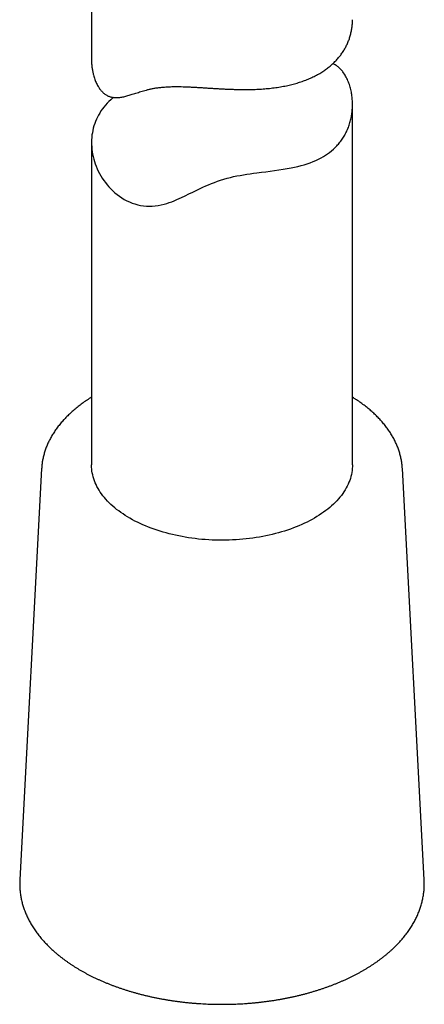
# Model space of a CAD drawing. Header units: millimetres. Extents: x 8 to 384, y 12 to 695.
# Tile 1 of 17: x 326 to 349, y 44 to 100. Entities that reach past the tile are written whole.
import ezdxf

# ---------------------------------------------------------------- set-up
doc = ezdxf.new("R2010")
doc.units = ezdxf.units.MM

msp = doc.modelspace()

# ---------------------------------------------------------------- linework, layer by layer
at = {"color": 7, "linetype": 'Continuous', "lineweight": 30}
for p, q in [((329.751, 114.992), (329.751, 98.103)), ((344.751, 74.791), (344.751, 95.517)), ((329.751, 93.327), (329.751, 74.791)), ((326.885, 74.583), (325.629, 50.926)), ((348.873, 50.926), (347.617, 74.583)), ((325.629, 50.926), (325.629, 50.927))]:
    msp.add_line(p, q, dxfattribs=at)
at = {"color": 7, "linetype": 'Continuous', "lineweight": 30, "flags": 128}
for points in [[(331.006, 95.919), (330.967, 95.887), (330.857, 95.79), (330.751, 95.689), (330.65, 95.585), (330.554, 95.478), (330.463, 95.368), (330.377, 95.255), (330.296, 95.139), (330.221, 95.02), (330.151, 94.899), (330.088, 94.78), (330.032, 94.66), (329.98, 94.536), (329.933, 94.411), (329.892, 94.284), (329.855, 94.156), (329.825, 94.025), (329.799, 93.893), (329.779, 93.759), (329.764, 93.624), (329.755, 93.488), (329.751, 93.351), (329.753, 93.213), (329.76, 93.074), (329.773, 92.935), (329.792, 92.795), (329.816, 92.655), (329.845, 92.515), (329.88, 92.375), (329.921, 92.236), (329.967, 92.097), (330.019, 91.959), (330.077, 91.822), (330.14, 91.686), (330.209, 91.549), (330.285, 91.415), (330.366, 91.282), (330.453, 91.152), (330.546, 91.024), (330.644, 90.9), (330.748, 90.778), (330.858, 90.661), (330.973, 90.547), (331.094, 90.439), (331.221, 90.335), (331.352, 90.237), (331.489, 90.145), (331.63, 90.06), (331.776, 89.981), (331.927, 89.91), (332.082, 89.847), (332.241, 89.793), (332.404, 89.747), (332.571, 89.71), (332.736, 89.684), (332.903, 89.668), (333.072, 89.661), (333.243, 89.664), (333.414, 89.678), (333.585, 89.702), (333.757, 89.735), (333.927, 89.778), (334.073, 89.822), (334.218, 89.871), (334.363, 89.924), (334.507, 89.982), (334.652, 90.043), (334.797, 90.108), (335.089, 90.244), (335.385, 90.388), (335.535, 90.462), (335.687, 90.536), (335.842, 90.61), (335.999, 90.685), (336.158, 90.759), (336.321, 90.831), (336.484, 90.902), (336.651, 90.97), (336.821, 91.037), (336.995, 91.101), (337.174, 91.162), (337.356, 91.218), (337.542, 91.272), (337.732, 91.32), (337.919, 91.364), (338.107, 91.403), (338.298, 91.44), (338.489, 91.473), (338.681, 91.504), (338.873, 91.533), (339.065, 91.56), (339.255, 91.585), (339.515, 91.618), (339.771, 91.65), (340.025, 91.683), (340.275, 91.716), (340.522, 91.75), (340.764, 91.787), (341.003, 91.828), (341.236, 91.871), (341.427, 91.911), (341.614, 91.955), (341.798, 92.002), (341.977, 92.053), (342.151, 92.107), (342.321, 92.166), (342.487, 92.23), (342.648, 92.299), (342.804, 92.372), (342.955, 92.45), (343.081, 92.522), (343.203, 92.597), (343.322, 92.677), (343.436, 92.761), (343.547, 92.849), (343.653, 92.941), (343.755, 93.037), (343.852, 93.137), (343.852, 93.137)], [(344.751, 74.791), (344.749, 74.69), (344.742, 74.576), (344.73, 74.463), (344.712, 74.35), (344.69, 74.238), (344.662, 74.125), (344.63, 74.014), (344.592, 73.902), (344.549, 73.792), (344.501, 73.682), (344.448, 73.573), (344.391, 73.464), (344.328, 73.357), (344.261, 73.25), (344.188, 73.145), (344.111, 73.041), (344.03, 72.938), (343.943, 72.836), (343.852, 72.735), (343.757, 72.636), (343.657, 72.539), (343.553, 72.443), (343.444, 72.348), (343.331, 72.256), (343.214, 72.165), (343.093, 72.075), (342.968, 71.988), (342.839, 71.903), (342.706, 71.819), (342.57, 71.738), (342.429, 71.658), (342.285, 71.581), (342.138, 71.506), (341.988, 71.434), (341.834, 71.363), (341.677, 71.295), (341.517, 71.229), (341.354, 71.166), (341.188, 71.105), (341.02, 71.047), (340.849, 70.991), (340.675, 70.938), (340.499, 70.888), (340.321, 70.84), (340.141, 70.795), (339.959, 70.753), (339.775, 70.713), (339.589, 70.677), (339.402, 70.643), (339.213, 70.612), (339.023, 70.583), (338.831, 70.558), (338.639, 70.536), (338.445, 70.516), (338.251, 70.5), (338.056, 70.486), (337.861, 70.475), (337.665, 70.468), (337.469, 70.463), (337.272, 70.461), (337.076, 70.462), (336.88, 70.466), (336.684, 70.473), (336.488, 70.483), (336.293, 70.496), (336.099, 70.512), (335.905, 70.531), (335.713, 70.553), (335.521, 70.578), (335.331, 70.605), (335.142, 70.636), (334.954, 70.669), (334.768, 70.705), (334.583, 70.744), (334.401, 70.786), (334.22, 70.83), (334.042, 70.877), (333.865, 70.927), (333.691, 70.98), (333.52, 71.035), (333.351, 71.093), (333.184, 71.153), (333.021, 71.215), (332.86, 71.281), (332.702, 71.348), (332.548, 71.418), (332.397, 71.49), (332.249, 71.565), (332.104, 71.642), (331.963, 71.72), (331.826, 71.801), (331.692, 71.884), (331.562, 71.969), (331.436, 72.056), (331.314, 72.145), (331.196, 72.236), (331.082, 72.328), (330.973, 72.422), (330.868, 72.518), (330.767, 72.615), (330.67, 72.714), (330.578, 72.814), (330.491, 72.916), (330.408, 73.018), (330.33, 73.122), (330.257, 73.228), (330.189, 73.334), (330.125, 73.441), (330.066, 73.549), (330.012, 73.658), (329.963, 73.768), (329.92, 73.878), (329.881, 73.99), (329.847, 74.101), (329.818, 74.213), (329.795, 74.326), (329.776, 74.439), (329.763, 74.552), (329.754, 74.665), (329.751, 74.778), (329.751, 74.791)]]:
    msp.add_lwpolyline(points, dxfattribs=at)
at = {"color": 7, "linetype": 'Continuous', "lineweight": 30}
for points, knots in [([(329.751, 98.103), (329.751, 98.102), (329.75, 98.059), (329.753, 97.975), (329.759, 97.851), (329.769, 97.729), (329.787, 97.58), (329.816, 97.405), (329.856, 97.231), (329.899, 97.082), (329.941, 96.958), (329.988, 96.837), (330.04, 96.721), (330.099, 96.609), (330.158, 96.509), (330.218, 96.421), (330.278, 96.343), (330.341, 96.271), (330.408, 96.203), (330.478, 96.142), (330.552, 96.087), (330.629, 96.039), (330.707, 96), (330.786, 95.968), (330.866, 95.944), (330.947, 95.926), (331.031, 95.914), (331.116, 95.908), (331.203, 95.908), (331.291, 95.913), (331.387, 95.923), (331.493, 95.939), (331.608, 95.962), (331.726, 95.99), (331.847, 96.023), (331.97, 96.059), (332.098, 96.099), (332.232, 96.141), (332.372, 96.186), (332.515, 96.232), (332.665, 96.278), (332.823, 96.323), (332.989, 96.367), (333.162, 96.408), (333.317, 96.439), (333.451, 96.462), (333.562, 96.478), (333.675, 96.492), (333.804, 96.506), (333.95, 96.519), (334.114, 96.529), (334.282, 96.536), (334.455, 96.54), (334.632, 96.541), (334.818, 96.54), (335.014, 96.536), (335.219, 96.529), (335.426, 96.52), (335.636, 96.51), (335.848, 96.498), (336.063, 96.485), (336.278, 96.471), (336.493, 96.458), (336.708, 96.444), (336.927, 96.431), (337.149, 96.418), (337.375, 96.406), (337.601, 96.396), (337.833, 96.387), (338.069, 96.38), (338.309, 96.375), (338.549, 96.373), (338.77, 96.375), (338.973, 96.379), (339.157, 96.384), (339.341, 96.392), (339.524, 96.403), (339.706, 96.416), (339.888, 96.432), (340.069, 96.451), (340.25, 96.473), (340.429, 96.498), (340.607, 96.526), (340.783, 96.558), (340.953, 96.592), (341.114, 96.627), (341.268, 96.665), (341.42, 96.704), (341.568, 96.747), (341.714, 96.792), (341.858, 96.841), (342, 96.892), (342.139, 96.946), (342.275, 97.003), (342.411, 97.063), (342.544, 97.127), (342.676, 97.195), (342.804, 97.265), (342.926, 97.337), (343.043, 97.411), (343.153, 97.485), (343.26, 97.561), (343.363, 97.639), (343.463, 97.72), (343.56, 97.803), (343.654, 97.889), (343.744, 97.977), (343.83, 98.067), (343.914, 98.16), (343.995, 98.257), (344.073, 98.357), (344.147, 98.459), (344.215, 98.561), (344.279, 98.663), (344.337, 98.764), (344.391, 98.867), (344.442, 98.971), (344.489, 99.076), (344.532, 99.183), (344.571, 99.292), (344.606, 99.401), (344.638, 99.512), (344.666, 99.626), (344.691, 99.741), (344.711, 99.859), (344.727, 99.977), (344.74, 100.096), (344.747, 100.215), (344.751, 100.313), (344.751, 100.37), (344.751, 100.389)], [0, 0, 0, 0, 0.000242, 0.007446, 0.01465, 0.02187, 0.02909, 0.041199, 0.053331, 0.061451, 0.069573, 0.077692, 0.085904, 0.094118, 0.102329, 0.109149, 0.115967, 0.122827, 0.129686, 0.136688, 0.143691, 0.150751, 0.157812, 0.164633, 0.171454, 0.178321, 0.185188, 0.192168, 0.199148, 0.206155, 0.213162, 0.22188, 0.230604, 0.23957, 0.248536, 0.257518, 0.266501, 0.27602, 0.285538, 0.295074, 0.304609, 0.314617, 0.324624, 0.334683, 0.34474, 0.350579, 0.356418, 0.362277, 0.368136, 0.376018, 0.383903, 0.391785, 0.399785, 0.407789, 0.415789, 0.424606, 0.43344, 0.442259, 0.451078, 0.459954, 0.468829, 0.477679, 0.486541, 0.495325, 0.504119, 0.513339, 0.522558, 0.531818, 0.541079, 0.551016, 0.560954, 0.570936, 0.580917, 0.588705, 0.596498, 0.604374, 0.612251, 0.620148, 0.628044, 0.63611, 0.644175, 0.652263, 0.66035, 0.66854, 0.676735, 0.68418, 0.69163, 0.699009, 0.706389, 0.713786, 0.721183, 0.728608, 0.736033, 0.743476, 0.75092, 0.758597, 0.766274, 0.773972, 0.78167, 0.788877, 0.796088, 0.803231, 0.810374, 0.817534, 0.824694, 0.831881, 0.839068, 0.846273, 0.853477, 0.860907, 0.868337, 0.875785, 0.883234, 0.890274, 0.897317, 0.904293, 0.911269, 0.91826, 0.925251, 0.932266, 0.939282, 0.946313, 0.953343, 0.960592, 0.96784, 0.975105, 0.98237, 0.989557, 0.996749, 1, 1, 1, 1]), ([(343.852, 93.137), (343.884, 93.171), (343.946, 93.24), (344.034, 93.347), (344.118, 93.459), (344.196, 93.574), (344.27, 93.692), (344.338, 93.814), (344.402, 93.939), (344.46, 94.067), (344.514, 94.198), (344.562, 94.332), (344.604, 94.468), (344.641, 94.605), (344.673, 94.743), (344.699, 94.881), (344.72, 95.02), (344.736, 95.161), (344.746, 95.302), (344.751, 95.445), (344.752, 95.587), (344.746, 95.729), (344.736, 95.871), (344.72, 96.013), (344.699, 96.153), (344.671, 96.297), (344.637, 96.443), (344.595, 96.591), (344.546, 96.735), (344.491, 96.876), (344.429, 97.011), (344.36, 97.142), (344.285, 97.267), (344.21, 97.374), (344.138, 97.464), (344.069, 97.541), (343.998, 97.612), (343.923, 97.677), (343.845, 97.736), (343.764, 97.788), (343.688, 97.829), (343.639, 97.849), (343.619, 97.858)], [0, 0, 0, 0, 0.025189, 0.050401, 0.075706, 0.10101, 0.126407, 0.151803, 0.177314, 0.202825, 0.228423, 0.254021, 0.279705, 0.305409, 0.330536, 0.355682, 0.380899, 0.406117, 0.431405, 0.456692, 0.482069, 0.507445, 0.532892, 0.558339, 0.583861, 0.609401, 0.637413, 0.665423, 0.69356, 0.721696, 0.749987, 0.778277, 0.806766, 0.835253, 0.856425, 0.877596, 0.898895, 0.920193, 0.941643, 0.963094, 0.98472, 1, 1, 1, 1]), ([(329.751, 78.683), (329.741, 78.677), (329.687, 78.643), (329.59, 78.581), (329.462, 78.496), (329.336, 78.409), (329.214, 78.321), (329.093, 78.232), (328.976, 78.141), (328.861, 78.049), (328.749, 77.955), (328.64, 77.86), (328.534, 77.764), (328.431, 77.667), (328.331, 77.568), (328.254, 77.489), (328.21, 77.442), (328.198, 77.429)], [0, 0, 0, 0, 0.016442, 0.089973, 0.163504, 0.237033, 0.310555, 0.384066, 0.457562, 0.531036, 0.604485, 0.677902, 0.75128, 0.824613, 0.897892, 0.971111, 1, 1, 1, 1]), ([(347.617, 74.584), (347.615, 74.613), (347.611, 74.68), (347.601, 74.786), (347.588, 74.901), (347.57, 75.015), (347.549, 75.129), (347.525, 75.243), (347.497, 75.357), (347.466, 75.47), (347.431, 75.583), (347.393, 75.696), (347.351, 75.808), (347.306, 75.92), (347.257, 76.031), (347.205, 76.142), (347.15, 76.252), (347.091, 76.361), (347.029, 76.47), (346.963, 76.579), (346.894, 76.686), (346.822, 76.793), (346.746, 76.899), (346.667, 77.004), (346.585, 77.108), (346.499, 77.211), (346.411, 77.313), (346.319, 77.414), (346.224, 77.514), (346.126, 77.613), (346.025, 77.711), (345.921, 77.808), (345.814, 77.903), (345.704, 77.997), (345.591, 78.09), (345.475, 78.181), (345.356, 78.272), (345.235, 78.36), (345.111, 78.448), (344.984, 78.533), (344.865, 78.612), (344.786, 78.661), (344.751, 78.683)], [0, 0, 0, 0, 0.0187708, 0.0433541, 0.0679502, 0.0925648, 0.1172034, 0.141871, 0.1665724, 0.191312, 0.2160935, 0.2409203, 0.2657953, 0.2907209, 0.3156987, 0.3407299, 0.3658152, 0.3909546, 0.4161479, 0.441394, 0.4666918, 0.4920395, 0.5174351, 0.5428763, 0.5683605, 0.5938852, 0.6194474, 0.6450443, 0.6706728, 0.6963301, 0.7220133, 0.7477195, 0.7734461, 0.7991904, 0.8249499, 0.8507224, 0.8765057, 0.9022977, 0.9280966, 0.9539008, 0.9797086, 1, 1, 1, 1]), ([(328.198, 77.429), (328.181, 77.411), (328.133, 77.359), (328.056, 77.273), (327.969, 77.17), (327.884, 77.066), (327.803, 76.961), (327.725, 76.855), (327.65, 76.748), (327.579, 76.641), (327.511, 76.533), (327.447, 76.423), (327.386, 76.314), (327.328, 76.203), (327.274, 76.092), (327.223, 75.981), (327.176, 75.869), (327.132, 75.756), (327.092, 75.643), (327.055, 75.53), (327.022, 75.416), (326.992, 75.302), (326.966, 75.188), (326.943, 75.073), (326.923, 74.959), (326.908, 74.844), (326.896, 74.729), (326.888, 74.642), (326.886, 74.594), (326.886, 74.583)], [0, 0, 0, 0, 0.021192, 0.060745, 0.100264, 0.139732, 0.179145, 0.218498, 0.257787, 0.297007, 0.336155, 0.375226, 0.414219, 0.453129, 0.491956, 0.530698, 0.569355, 0.607928, 0.646416, 0.684823, 0.723152, 0.761406, 0.79959, 0.837709, 0.87577, 0.913781, 0.951747, 0.989678, 1, 1, 1, 1]), ([(325.63, 50.927), (325.628, 50.9), (325.625, 50.832), (325.623, 50.723), (325.624, 50.602), (325.629, 50.481), (325.637, 50.36), (325.648, 50.239), (325.663, 50.119), (325.682, 49.998), (325.704, 49.878), (325.729, 49.758), (325.758, 49.638), (325.791, 49.518), (325.827, 49.399), (325.866, 49.28), (325.909, 49.162), (325.955, 49.044), (326.005, 48.926), (326.058, 48.809), (326.114, 48.693), (326.174, 48.577), (326.238, 48.461), (326.305, 48.347), (326.375, 48.233), (326.448, 48.12), (326.525, 48.007), (326.605, 47.896), (326.688, 47.785), (326.775, 47.675), (326.865, 47.566), (326.958, 47.459), (327.054, 47.352), (327.154, 47.246), (327.256, 47.141), (327.362, 47.038), (327.47, 46.935), (327.582, 46.834), (327.696, 46.734), (327.813, 46.635), (327.934, 46.538), (328.057, 46.442), (328.183, 46.347), (328.311, 46.254), (328.442, 46.162), (328.576, 46.071), (328.713, 45.982), (328.852, 45.894), (328.994, 45.808), (329.138, 45.724), (329.284, 45.641), (329.433, 45.559), (329.584, 45.48), (329.738, 45.402), (329.893, 45.325), (330.051, 45.25), (330.211, 45.177), (330.373, 45.105), (330.537, 45.036), (330.703, 44.968), (330.871, 44.901), (331.041, 44.837), (331.213, 44.774), (331.386, 44.713), (331.561, 44.654), (331.738, 44.597), (331.917, 44.541), (332.097, 44.488), (332.278, 44.436), (332.461, 44.386), (332.646, 44.338), (332.831, 44.292), (333.018, 44.248), (333.207, 44.206), (333.396, 44.165), (333.587, 44.127), (333.778, 44.091), (333.971, 44.056), (334.165, 44.024), (334.359, 43.993), (334.555, 43.965), (334.751, 43.938), (334.948, 43.914), (335.145, 43.891), (335.344, 43.871), (335.542, 43.853), (335.742, 43.836), (335.941, 43.822), (336.141, 43.81), (336.342, 43.799), (336.542, 43.791), (336.743, 43.785), (336.944, 43.781), (337.145, 43.779), (337.347, 43.779), (337.548, 43.781), (337.749, 43.785), (337.95, 43.791), (338.15, 43.799), (338.351, 43.809), (338.551, 43.821), (338.75, 43.835), (338.95, 43.852), (339.148, 43.87), (339.347, 43.89), (339.544, 43.913), (339.741, 43.937), (339.937, 43.963), (340.133, 43.992), (340.327, 44.022), (340.521, 44.054), (340.714, 44.089), (340.906, 44.125), (341.096, 44.163), (341.286, 44.203), (341.474, 44.245), (341.661, 44.289), (341.847, 44.335), (342.031, 44.383), (342.214, 44.433), (342.396, 44.485), (342.576, 44.538), (342.755, 44.594), (342.932, 44.651), (343.107, 44.71), (343.28, 44.771), (343.452, 44.833), (343.622, 44.898), (343.79, 44.964), (343.956, 45.032), (344.121, 45.102), (344.283, 45.173), (344.443, 45.246), (344.601, 45.321), (344.757, 45.397), (344.91, 45.475), (345.062, 45.555), (345.211, 45.637), (345.357, 45.719), (345.502, 45.804), (345.643, 45.89), (345.783, 45.978), (345.919, 46.067), (346.054, 46.157), (346.185, 46.249), (346.314, 46.342), (346.44, 46.437), (346.563, 46.533), (346.684, 46.631), (346.802, 46.73), (346.916, 46.83), (347.028, 46.931), (347.137, 47.034), (347.243, 47.138), (347.334, 47.23), (347.389, 47.289), (347.411, 47.312)], [0, 0, 0, 0, 0.0043104, 0.0106013, 0.0168908, 0.02318, 0.0294698, 0.0357615, 0.0420564, 0.0483555, 0.05466, 0.060971, 0.0672895, 0.0736164, 0.0799525, 0.0862985, 0.0926551, 0.0990226, 0.1054015, 0.1117921, 0.1181945, 0.1246088, 0.1310349, 0.1374727, 0.1439219, 0.1503822, 0.1568533, 0.1633347, 0.1698259, 0.1763263, 0.1828354, 0.1893526, 0.1958773, 0.2024089, 0.2089467, 0.2154903, 0.2220389, 0.2285921, 0.2351492, 0.2417099, 0.2482735, 0.2548397, 0.261408, 0.267978, 0.2745493, 0.2811217, 0.2876947, 0.2942683, 0.3008419, 0.3074155, 0.3139888, 0.3205616, 0.3271338, 0.3337053, 0.3402759, 0.3468455, 0.3534142, 0.3599817, 0.3665481, 0.3731133, 0.3796773, 0.3862401, 0.3928016, 0.3993618, 0.4059208, 0.4124786, 0.4190351, 0.4255904, 0.4321445, 0.4386974, 0.4452492, 0.4517999, 0.4583496, 0.4648982, 0.4714458, 0.4779924, 0.4845382, 0.491083, 0.4976271, 0.5041704, 0.5107129, 0.5172548, 0.523796, 0.5303367, 0.5368768, 0.5434164, 0.5499556, 0.5564944, 0.5630328, 0.569571, 0.5761089, 0.5826467, 0.5891843, 0.5957218, 0.6022593, 0.6087968, 0.6153344, 0.621872, 0.6284099, 0.6349479, 0.6414862, 0.6480247, 0.6545637, 0.661103, 0.6676428, 0.6741831, 0.680724, 0.6872654, 0.6938076, 0.7003504, 0.706894, 0.7134384, 0.7199836, 0.7265298, 0.7330768, 0.7396249, 0.746174, 0.7527242, 0.7592755, 0.7658279, 0.7723815, 0.7789364, 0.7854925, 0.7920499, 0.7986085, 0.8051686, 0.8117299, 0.8182926, 0.8248566, 0.831422, 0.8379888, 0.8445568, 0.8511261, 0.8576967, 0.8642685, 0.8708414, 0.8774153, 0.8839903, 0.890566, 0.8971425, 0.9037196, 0.9102971, 0.9168749, 0.9234525, 0.9300299, 0.9366066, 0.9431825, 0.9497571, 0.9563301, 0.9629011, 0.9694697, 0.9760354, 0.9825977, 0.9891561, 0.99571, 1, 1, 1, 1]), ([(347.411, 47.312), (347.429, 47.331), (347.479, 47.385), (347.56, 47.476), (347.653, 47.584), (347.742, 47.694), (347.829, 47.804), (347.912, 47.915), (347.992, 48.028), (348.068, 48.141), (348.141, 48.254), (348.211, 48.369), (348.277, 48.484), (348.34, 48.6), (348.4, 48.717), (348.456, 48.834), (348.509, 48.951), (348.558, 49.07), (348.604, 49.188), (348.646, 49.307), (348.684, 49.427), (348.72, 49.546), (348.751, 49.666), (348.78, 49.787), (348.804, 49.907), (348.825, 50.028), (348.843, 50.149), (348.857, 50.27), (348.868, 50.391), (348.875, 50.512), (348.879, 50.633), (348.879, 50.754), (348.877, 50.851), (348.874, 50.908), (348.873, 50.925)], [0, 0, 0, 0, 0.0176412, 0.0506393, 0.0836135, 0.1165524, 0.149453, 0.1823121, 0.2151267, 0.2478937, 0.2806105, 0.3132744, 0.3458831, 0.3784346, 0.4109273, 0.44336, 0.475732, 0.5080429, 0.5402931, 0.5724834, 0.6046153, 0.6366906, 0.6687121, 0.7006827, 0.7326063, 0.7644869, 0.7963293, 0.8281385, 0.8599199, 0.8916794, 0.9234229, 0.9551566, 0.9868869, 1, 1, 1, 1])]:
    msp.add_open_spline(points, degree=3, knots=knots, dxfattribs=at)

doc.saveas('drawing.dxf')
